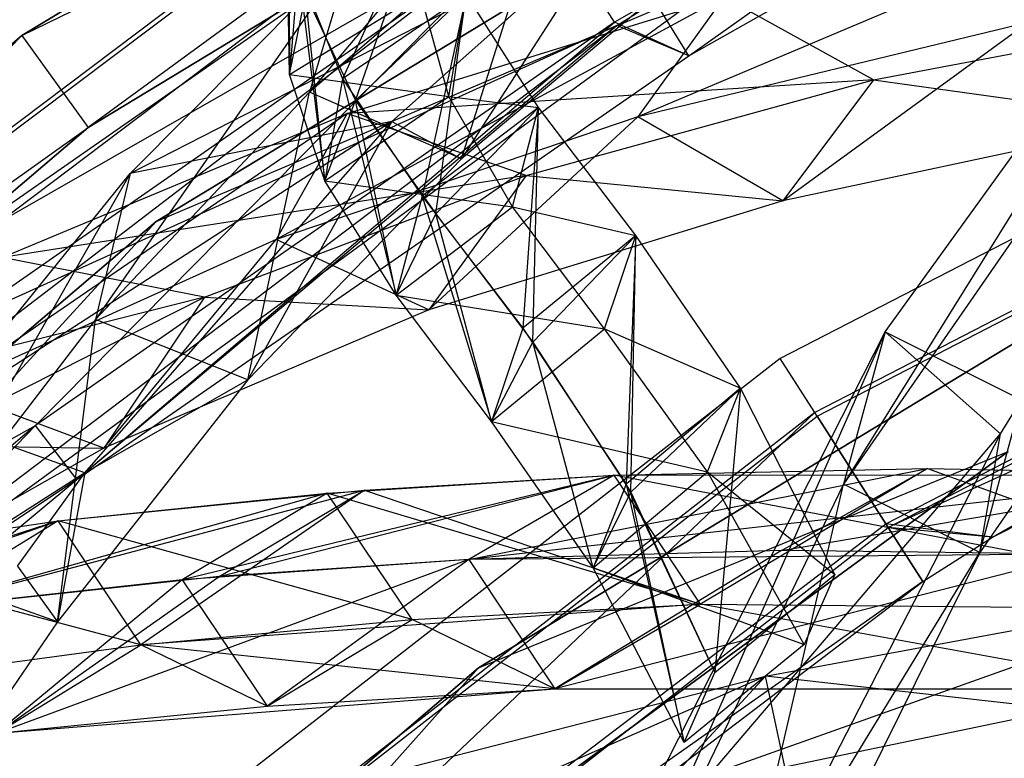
# Model space of a CAD drawing. Extents: x 5.4 to 34.8, y -14.7 to 14.7.
# Tile 73 of 251: x 11.7 to 13.4, y 10.4 to 11.7. Entities that reach past the tile are written whole.
import ezdxf

# ---------------------------------------------------------------- set-up
doc = ezdxf.new("R2010")
doc.units = 0
doc.header["$LTSCALE"] = 2.54
doc.layers.get('0').update_dxf_attribs({"color": 13, "linetype": 'CONTINUOUS'})

# ---------------------------------------------------------------- blocks, each defined once
blk = doc.blocks.new('BOHO_S_PM_7777_STL')
at = {"color": 0}
for p, q in [((13.6467, 12.922, 10.1567), (11.6577, 11.716, 10.1567)), ((11.6577, 11.716, 9.9567), (13.6467, 12.922, 9.9567)), ((11.6577, 11.716, 9.9567), (13.6467, 12.922, 9.9567)), ((11.6577, 11.716, 9.9567), (13.6467, 12.922, 10.1567)), ((11.6577, 11.716, 9.9567), (13.6467, 12.922, 10.1567)), ((13.6467, 12.922, 10.1567), (11.6577, 11.716, 10.1567)), ((13.6467, 12.922, 10.1567), (11.7749, 11.5539, 10.1567)), ((13.6467, 12.922, 10.1567), (11.7749, 11.5539, 10.1567)), ((11.6577, 11.716, 9.9567), (13.7363, 12.7432, 9.9567)), ((11.6577, 11.716, 9.9567), (13.7363, 12.7432, 9.9567)), ((11.7749, 11.5539, 10.1567), (13.7363, 12.7432, 10.1567)), ((13.7363, 12.7432, 10.1567), (11.7749, 11.5539, 9.9567)), ((11.7749, 11.5539, 9.9567), (13.7363, 12.7432, 9.9567)), ((13.7363, 12.7432, 10.1567), (11.7749, 11.5539, 9.9567)), ((11.7749, 11.5539, 10.1567), (13.7363, 12.7432, 10.1567)), ((11.7749, 11.5539, 9.9567), (13.7363, 12.7432, 9.9567)), ((13.8281, 12.5601, 4.4547), (11.8948, 11.3879, 4.4547)), ((11.8948, 11.3879, 4.4547), (13.8281, 12.5601, 4.6547)), ((11.8948, 11.3879, 4.4547), (13.8281, 12.5601, 4.6547)), ((11.8948, 11.3879, 4.6547), (13.8281, 12.5601, 4.6547)), ((13.8281, 12.5601, 4.4547), (11.8948, 11.3879, 4.4547)), ((11.8948, 11.3879, 4.6547), (13.8281, 12.5601, 4.6547)), ((13.7865, 12.3576, 12.3618), (12.7043, 11.74, 12.3618)), ((13.7865, 12.3576, 12.3618), (12.7043, 11.74, 12.3618)), ((12.8357, 11.6804, 12.1618), (13.7865, 12.3576, 12.3618)), ((12.8357, 11.6804, 12.1618), (13.7865, 12.3576, 12.3618)), ((15.1665, 12.2652, 2.1533), (12.9971, 11.1458, 2.1533)), ((15.1665, 12.2652, 2.1533), (12.9971, 11.1458, 2.1533)), ((12.8357, 11.6804, 12.1618), (13.8415, 12.2505, 12.1618)), ((12.8357, 11.6804, 12.1618), (13.8415, 12.2505, 12.1618)), ((12.6752, 12.2205, 8.9712), (12.1656, 11.6163, 8.0189)), ((12.6752, 12.2205, 8.9712), (12.1656, 11.6163, 8.0189)), ((12.498, 12.2009, 7.8618), (10.4952, 10.6916, 7.8618)), ((12.498, 12.2009, 7.8618), (10.4952, 10.6916, 7.8618)), ((10.5001, 10.6861, 7.4575), (12.5019, 12.1946, 7.4575)), ((10.5001, 10.6861, 7.4575), (12.5019, 12.1946, 7.4575)), ((15.2088, 12.1605, 2.3575), (13.058, 11.0506, 2.3575)), ((15.2088, 12.1605, 2.3575), (13.058, 11.0506, 2.3575)), ((13.0619, 11.0444, 1.9533), (15.2115, 12.1536, 1.9533)), ((13.0619, 11.0444, 1.9533), (15.2115, 12.1536, 1.9533)), ((13.849, 12.1154, 4.9012), (13.1088, 10.9241, 3.1935)), ((13.849, 12.1154, 4.9012), (13.1088, 10.9241, 3.1935)), ((13.1821, 11.1931, 3.3043), (13.849, 12.1154, 4.9012)), ((13.1821, 11.1931, 3.3043), (13.849, 12.1154, 4.9012)), ((10.5757, 10.6022, 7.6618), (12.5618, 12.0988, 7.6618)), ((10.5757, 10.6022, 7.6618), (12.5618, 12.0988, 7.6618)), ((12.5193, 12.0328, 12.1533), (11.4713, 11.3029, 12.1533)), ((12.5193, 12.0328, 12.1533), (11.4713, 11.3029, 12.1533)), ((12.1294, 12.01, 5.952), (12.1303, 11.6476, 5.4271)), ((12.1294, 12.01, 5.952), (12.1303, 11.6476, 5.4271)), ((12.5853, 11.9774, 8.8201), (12.1656, 11.6163, 8.0189)), ((12.5853, 11.9774, 8.8201), (12.1656, 11.6163, 8.0189)), ((12.3778, 11.9746, 5.3182), (12.2242, 11.6399, 4.4391)), ((12.3778, 11.9746, 5.3182), (12.2242, 11.6399, 4.4391)), ((12.2468, 11.6013, 4.2956), (12.3778, 11.9746, 5.3182)), ((12.2468, 11.6013, 4.2956), (12.3778, 11.9746, 5.3182)), ((12.434, 11.4985, 8.0828), (12.5853, 11.9774, 8.8201)), ((12.434, 11.4985, 8.0828), (12.5853, 11.9774, 8.8201)), ((12.1303, 11.6476, 5.4271), (12.1282, 11.9604, 5.7317)), ((12.1303, 11.6476, 5.4271), (12.1282, 11.9604, 5.7317)), ((13.1837, 10.854, 2.3618), (15.2962, 11.9441, 2.3618)), ((13.1837, 10.854, 2.3618), (15.2962, 11.9441, 2.3618)), ((13.3718, 10.8304, 2.1618), (15.2962, 11.9441, 2.3618)), ((13.3718, 10.8304, 2.1618), (15.2962, 11.9441, 2.3618)), ((10.5694, 10.3987, 12.3575), (12.5797, 11.9373, 12.3575)), ((10.5694, 10.3987, 12.3575), (12.5797, 11.9373, 12.3575)), ((11.4713, 11.3029, 12.1533), (12.5797, 11.9373, 12.3575)), ((11.4713, 11.3029, 12.1533), (12.5797, 11.9373, 12.3575)), ((11.5444, 11.2073, 11.9533), (12.5836, 11.9311, 11.9533)), ((11.5444, 11.2073, 11.9533), (12.5836, 11.9311, 11.9533)), ((11.6818, 11.0278, 12.3618), (12.5797, 11.9373, 12.3575)), ((11.6818, 11.0278, 12.3618), (12.5797, 11.9373, 12.3575)), ((12.7043, 11.74, 12.3618), (12.5797, 11.9373, 12.3575)), ((12.7043, 11.74, 12.3618), (12.5797, 11.9373, 12.3575)), ((13.6102, 11.9378, 14.0031), (12.7457, 11.5727, 13.2284)), ((13.6102, 11.9378, 14.0031), (12.7457, 11.5727, 13.2284)), ((13.1876, 10.8478, 1.9575), (15.299, 11.9372, 1.9575)), ((13.1876, 10.8478, 1.9575), (15.299, 11.9372, 1.9575)), ((12.696, 11.9065, 8.5819), (11.849, 11.4723, 7.3511)), ((12.696, 11.9065, 8.5819), (11.849, 11.4723, 7.3511)), ((12.3109, 11.5646, 7.8345), (12.696, 11.9065, 8.5819)), ((12.3109, 11.5646, 7.8345), (12.696, 11.9065, 8.5819)), ((12.696, 11.9065, 8.5819), (12.434, 11.4985, 8.0828)), ((12.696, 11.9065, 8.5819), (12.434, 11.4985, 8.0828)), ((12.2408, 11.8671, 8.1653), (11.7877, 11.2149, 7.2098)), ((12.2408, 11.8671, 8.1653), (11.7877, 11.2149, 7.2098)), ((11.849, 11.4723, 7.3511), (12.2408, 11.8671, 8.1653)), ((11.849, 11.4723, 7.3511), (12.2408, 11.8671, 8.1653)), ((12.2408, 11.8671, 8.1653), (12.1656, 11.6163, 8.0189)), ((12.2408, 11.8671, 8.1653), (12.1656, 11.6163, 8.0189)), ((13.7555, 11.8587, 4.7773), (13.1088, 10.9241, 3.1935)), ((13.7555, 11.8587, 4.7773), (13.1088, 10.9241, 3.1935)), ((12.8516, 11.8483, 8.8692), (12.434, 11.4985, 8.0828)), ((12.8516, 11.8483, 8.8692), (12.434, 11.4985, 8.0828)), ((12.146, 11.8325, 5.1913), (12.1303, 11.6476, 5.4271)), ((12.146, 11.8325, 5.1913), (12.1303, 11.6476, 5.4271)), ((12.146, 11.8325, 5.1913), (12.1931, 11.4595, 4.6768)), ((12.146, 11.8325, 5.1913), (12.1931, 11.4595, 4.6768)), ((12.146, 11.8325, 5.1913), (12.2242, 11.6399, 4.4391)), ((12.146, 11.8325, 5.1913), (12.2242, 11.6399, 4.4391)), ((15.3424, 11.8329, 2.1618), (13.1876, 10.8478, 1.9575)), ((15.3424, 11.8329, 2.1618), (13.1876, 10.8478, 1.9575)), ((13.3718, 10.8304, 2.1618), (15.3424, 11.8329, 2.1618)), ((13.3718, 10.8304, 2.1618), (15.3424, 11.8329, 2.1618)), ((12.8914, 11.8114, 4.4547), (11.0459, 10.4602, 4.4547)), ((12.8914, 11.8114, 4.6547), (11.0459, 10.4602, 4.4547)), ((12.8914, 11.8114, 4.4547), (11.0459, 10.4602, 4.4547)), ((12.8914, 11.8114, 4.6547), (11.0459, 10.4602, 4.4547)), ((12.8914, 11.8114, 4.6547), (11.0459, 10.4602, 4.6547)), ((12.8914, 11.8114, 4.6547), (11.0459, 10.4602, 4.6547)), ((11.8948, 11.3879, 4.4547), (12.8914, 11.8114, 4.4547)), ((11.8948, 11.3879, 4.4547), (12.8914, 11.8114, 4.4547)), ((11.8948, 11.3879, 4.6547), (12.8914, 11.8114, 4.6547)), ((11.8948, 11.3879, 4.6547), (12.8914, 11.8114, 4.6547)), ((12.1303, 11.6476, 5.4271), (12.1273, 11.8199, 6.1841)), ((12.1303, 11.6476, 5.4271), (12.1273, 11.8199, 6.1841)), ((12.1303, 11.6476, 5.4271), (12.1273, 11.8199, 6.1841)), ((12.1303, 11.6476, 5.4271), (12.3621, 11.7897, 5.554)), ((12.1303, 11.6476, 5.4271), (12.3621, 11.7897, 5.554)), ((12.4427, 11.7888, 4.5808), (12.2242, 11.6399, 4.4391)), ((12.4427, 11.7888, 4.5808), (12.2242, 11.6399, 4.4391)), ((12.2468, 11.6013, 4.2956), (12.4427, 11.7888, 4.5808)), ((12.2468, 11.6013, 4.2956), (12.4427, 11.7888, 4.5808)), ((12.4116, 11.6084, 4.8185), (12.3621, 11.7897, 5.554)), ((12.4116, 11.6084, 4.8185), (12.3621, 11.7897, 5.554)), ((12.4427, 11.7888, 4.5808), (12.3649, 11.4328, 3.6999)), ((12.4427, 11.7888, 4.5808), (12.3649, 11.4328, 3.6999)), ((12.389, 11.4011, 3.5946), (12.4427, 11.7888, 4.5808)), ((12.389, 11.4011, 3.5946), (12.4427, 11.7888, 4.5808)), ((12.4116, 11.6084, 4.8185), (12.4427, 11.7888, 4.5808)), ((12.4116, 11.6084, 4.8185), (12.4427, 11.7888, 4.5808)), ((12.5702, 11.589, 3.8537), (12.4427, 11.7888, 4.5808)), ((12.5702, 11.589, 3.8537), (12.4427, 11.7888, 4.5808)), ((12.5702, 11.589, 3.8537), (12.4427, 11.7888, 4.5808)), ((12.8979, 11.7841, 13.3773), (12.1066, 11.3561, 12.5618)), ((12.8979, 11.7841, 13.3773), (12.1066, 11.3561, 12.5618)), ((12.1303, 11.6476, 5.4271), (12.159, 11.7874, 5.0094)), ((12.1303, 11.6476, 5.4271), (12.159, 11.7874, 5.0094)), ((12.1931, 11.4595, 4.6768), (12.159, 11.7874, 5.0094)), ((12.159, 11.7874, 5.0094), (12.2468, 11.6013, 4.2956)), ((12.1931, 11.4595, 4.6768), (12.159, 11.7874, 5.0094)), ((12.159, 11.7874, 5.0094), (12.2468, 11.6013, 4.2956)), ((12.2323, 11.5784, 12.7192), (12.8979, 11.7841, 13.3773)), ((12.2323, 11.5784, 12.7192), (12.8979, 11.7841, 13.3773)), ((12.7082, 11.7338, 11.9575), (12.7759, 11.7763, 11.9575)), ((12.7082, 11.7338, 11.9575), (12.7759, 11.7763, 11.9575)), ((12.8979, 11.7841, 13.3773), (12.7457, 11.5727, 13.2284)), ((12.8979, 11.7841, 13.3773), (12.7457, 11.5727, 13.2284)), ((12.8357, 11.6804, 12.1618), (12.7759, 11.7763, 11.9575)), ((12.8357, 11.6804, 12.1618), (12.7759, 11.7763, 11.9575)), ((13.1615, 11.6378, 13.3333), (12.8979, 11.7841, 13.3773)), ((13.1615, 11.6378, 13.3333), (12.8979, 11.7841, 13.3773)), ((13.1615, 11.6378, 13.3333), (13.8134, 11.7612, 13.9135)), ((13.1615, 11.6378, 13.3333), (13.8134, 11.7612, 13.9135)), ((12.7043, 11.74, 12.3618), (11.6818, 11.0278, 12.3618)), ((12.7043, 11.74, 12.3618), (11.6818, 11.0278, 12.3618)), ((11.755, 10.9322, 12.1618), (12.7043, 11.74, 12.3618)), ((11.755, 10.9322, 12.1618), (12.7043, 11.74, 12.3618)), ((12.8357, 11.6804, 12.1618), (12.7043, 11.74, 12.3618)), ((12.8357, 11.6804, 12.1618), (12.7043, 11.74, 12.3618)), ((13.4335, 11.7388, 13.8644), (12.7457, 11.5727, 13.2284)), ((13.4335, 11.7388, 13.8644), (12.7457, 11.5727, 13.2284)), ((13.0016, 11.4246, 13.1771), (13.4335, 11.7388, 13.8644)), ((13.0016, 11.4246, 13.1771), (13.4335, 11.7388, 13.8644)), ((10.8498, 10.3282, 11.9575), (12.7082, 11.7338, 11.9575)), ((10.8498, 10.3282, 11.9575), (12.7082, 11.7338, 11.9575)), ((12.7082, 11.7338, 11.9575), (11.5444, 11.2073, 11.9533)), ((12.7082, 11.7338, 11.9575), (11.5444, 11.2073, 11.9533)), ((11.755, 10.9322, 12.1618), (12.7082, 11.7338, 11.9575)), ((11.755, 10.9322, 12.1618), (12.7082, 11.7338, 11.9575)), ((12.8357, 11.6804, 12.1618), (12.7082, 11.7338, 11.9575)), ((12.8357, 11.6804, 12.1618), (12.7082, 11.7338, 11.9575)), ((11.6577, 11.716, 10.1567), (9.888, 10.2065, 10.1567)), ((9.888, 10.2065, 9.9567), (11.6577, 11.716, 9.9567)), ((9.888, 10.2065, 9.9567), (11.6577, 11.716, 9.9567)), ((9.888, 10.2065, 9.9567), (11.6577, 11.716, 10.1567)), ((9.888, 10.2065, 9.9567), (11.6577, 11.716, 10.1567)), ((11.6577, 11.716, 10.1567), (9.888, 10.2065, 10.1567)), ((11.6577, 11.716, 10.1567), (10.0296, 10.0653, 10.1567)), ((11.6577, 11.716, 10.1567), (10.0296, 10.0653, 10.1567)), ((11.6577, 11.716, 10.1567), (11.7749, 11.5539, 10.1567)), ((11.6577, 11.716, 10.1567), (11.7749, 11.5539, 10.1567)), ((11.6577, 11.716, 9.9567), (11.7749, 11.5539, 9.9567)), ((11.6577, 11.716, 9.9567), (11.7749, 11.5539, 9.9567)), ((11.6577, 11.716, 9.9567), (11.6577, 11.716, 10.1567)), ((11.6577, 11.716, 9.9567), (11.6577, 11.716, 10.1567)), ((14.2638, 11.6906, 15.0829), (12.4643, 10.5995, 15.0829)), ((12.4643, 10.5995, 14.8829), (14.2638, 11.6906, 14.8829)), ((12.4643, 10.5995, 14.8829), (14.2638, 11.6906, 14.8829)), ((12.4643, 10.5995, 14.8829), (14.2638, 11.6906, 15.0829)), ((12.4643, 10.5995, 14.8829), (14.2638, 11.6906, 15.0829)), ((14.2638, 11.6906, 15.0829), (12.4643, 10.5995, 15.0829)), ((11.755, 10.9322, 12.1618), (12.8357, 11.6804, 12.1618)), ((11.755, 10.9322, 12.1618), (12.8357, 11.6804, 12.1618)), ((12.1931, 11.4595, 4.6768), (12.1303, 11.6476, 5.4271)), ((12.1303, 11.6476, 5.4271), (12.4116, 11.6084, 4.8185)), ((12.1303, 11.6476, 5.4271), (12.4116, 11.6084, 4.8185)), ((12.1931, 11.4595, 4.6768), (12.1303, 11.6476, 5.4271)), ((12.1931, 11.4595, 4.6768), (12.1303, 11.6476, 5.4271)), ((12.2242, 11.6399, 4.4391), (12.1931, 11.4595, 4.6768)), ((12.2242, 11.6399, 4.4391), (12.1931, 11.4595, 4.6768)), ((12.2242, 11.6399, 4.4391), (12.3187, 11.2576, 3.9392)), ((12.2242, 11.6399, 4.4391), (12.3187, 11.2576, 3.9392)), ((12.2242, 11.6399, 4.4391), (12.3649, 11.4328, 3.6999)), ((12.2242, 11.6399, 4.4391), (12.3649, 11.4328, 3.6999)), ((13.1615, 11.6378, 13.3333), (12.2323, 11.5784, 12.7192)), ((13.1615, 11.6378, 13.3333), (12.2323, 11.5784, 12.7192)), ((12.5484, 11.469, 12.7274), (13.1615, 11.6378, 13.3333)), ((12.5484, 11.469, 12.7274), (13.1615, 11.6378, 13.3333)), ((13.1615, 11.6378, 13.3333), (13.0016, 11.4246, 13.1771)), ((13.1615, 11.6378, 13.3333), (13.0016, 11.4246, 13.1771)), ((13.1615, 11.6378, 13.3333), (13.6727, 11.5675, 13.8053)), ((13.1615, 11.6378, 13.3333), (13.6727, 11.5675, 13.8053)), ((12.1656, 11.6163, 8.0189), (11.7877, 11.2149, 7.2098)), ((12.1656, 11.6163, 8.0189), (11.7877, 11.2149, 7.2098)), ((12.0571, 11.1081, 7.2874), (12.1656, 11.6163, 8.0189)), ((12.0571, 11.1081, 7.2874), (12.1656, 11.6163, 8.0189)), ((12.434, 11.4985, 8.0828), (12.1656, 11.6163, 8.0189)), ((12.434, 11.4985, 8.0828), (12.1656, 11.6163, 8.0189)), ((12.1931, 11.4595, 4.6768), (12.4116, 11.6084, 4.8185)), ((12.1931, 11.4595, 4.6768), (12.4116, 11.6084, 4.8185)), ((12.1931, 11.4595, 4.6768), (12.2468, 11.6013, 4.2956)), ((12.1931, 11.4595, 4.6768), (12.2468, 11.6013, 4.2956)), ((12.3187, 11.2576, 3.9392), (12.2468, 11.6013, 4.2956)), ((12.2468, 11.6013, 4.2956), (12.389, 11.4011, 3.5946)), ((12.3187, 11.2576, 3.9392), (12.2468, 11.6013, 4.2956)), ((12.2468, 11.6013, 4.2956), (12.389, 11.4011, 3.5946)), ((12.524, 11.4138, 4.093), (12.4116, 11.6084, 4.8185)), ((12.4116, 11.6084, 4.8185), (12.5702, 11.589, 3.8537)), ((12.4116, 11.6084, 4.8185), (12.5702, 11.589, 3.8537)), ((12.524, 11.4138, 4.093), (12.4116, 11.6084, 4.8185)), ((13.9078, 11.611, 4.6944), (13.3494, 10.8037, 3.3265)), ((13.9078, 11.611, 4.6944), (13.3494, 10.8037, 3.3265)), ((12.5702, 11.589, 3.8537), (12.3649, 11.4328, 3.6999)), ((12.5702, 11.589, 3.8537), (12.3649, 11.4328, 3.6999)), ((12.389, 11.4011, 3.5946), (12.5702, 11.589, 3.8537)), ((12.389, 11.4011, 3.5946), (12.5702, 11.589, 3.8537)), ((12.524, 11.4138, 4.093), (12.5702, 11.589, 3.8537)), ((12.524, 11.4138, 4.093), (12.5702, 11.589, 3.8537)), ((12.5702, 11.589, 3.8537), (12.5424, 11.1995, 2.9788)), ((12.5702, 11.589, 3.8537), (12.5424, 11.1995, 2.9788)), ((12.5602, 11.175, 2.9104), (12.5702, 11.589, 3.8537)), ((12.5602, 11.175, 2.9104), (12.5702, 11.589, 3.8537)), ((12.7419, 11.3629, 3.1333), (12.5702, 11.589, 3.8537)), ((12.7419, 11.3629, 3.1333), (12.5702, 11.589, 3.8537)), ((12.7419, 11.3629, 3.1333), (12.5702, 11.589, 3.8537)), ((12.3109, 11.5646, 7.8345), (11.4996, 11.0401, 6.5329)), ((12.3109, 11.5646, 7.8345), (11.4996, 11.0401, 6.5329)), ((12.2323, 11.5784, 12.7192), (11.5225, 11.0921, 11.863)), ((12.2323, 11.5784, 12.7192), (11.5225, 11.0921, 11.863)), ((11.6229, 11.324, 12.0247), (12.2323, 11.5784, 12.7192)), ((11.6229, 11.324, 12.0247), (12.2323, 11.5784, 12.7192)), ((11.7692, 10.9441, 6.623), (12.3109, 11.5646, 7.8345)), ((11.7692, 10.9441, 6.623), (12.3109, 11.5646, 7.8345)), ((12.3109, 11.5646, 7.8345), (11.849, 11.4723, 7.3511)), ((12.3109, 11.5646, 7.8345), (11.849, 11.4723, 7.3511)), ((12.3109, 11.5646, 7.8345), (12.0571, 11.1081, 7.2874)), ((12.3109, 11.5646, 7.8345), (12.0571, 11.1081, 7.2874)), ((12.2323, 11.5784, 12.7192), (12.1066, 11.3561, 12.5618)), ((12.2323, 11.5784, 12.7192), (12.1066, 11.3561, 12.5618)), ((12.7457, 11.5727, 13.2284), (12.1066, 11.3561, 12.5618)), ((12.7457, 11.5727, 13.2284), (12.1066, 11.3561, 12.5618)), ((12.5484, 11.469, 12.7274), (12.2323, 11.5784, 12.7192)), ((12.5484, 11.469, 12.7274), (12.2323, 11.5784, 12.7192)), ((12.3109, 11.5646, 7.8345), (12.434, 11.4985, 8.0828)), ((12.3109, 11.5646, 7.8345), (12.434, 11.4985, 8.0828)), ((12.3766, 11.2317, 12.5216), (12.7457, 11.5727, 13.2284)), ((12.3766, 11.2317, 12.5216), (12.7457, 11.5727, 13.2284)), ((13.0016, 11.4246, 13.1771), (12.7457, 11.5727, 13.2284)), ((13.0016, 11.4246, 13.1771), (12.7457, 11.5727, 13.2284)), ((13.6727, 11.5675, 13.8053), (13.0016, 11.4246, 13.1771)), ((13.6727, 11.5675, 13.8053), (13.0016, 11.4246, 13.1771)), ((9.888, 10.2065, 9.9567), (11.7749, 11.5539, 9.9567)), ((9.888, 10.2065, 9.9567), (11.7749, 11.5539, 9.9567)), ((10.0296, 10.0653, 10.1567), (11.7749, 11.5539, 10.1567)), ((11.7749, 11.5539, 10.1567), (10.0296, 10.0653, 9.9567)), ((10.0296, 10.0653, 9.9567), (11.7749, 11.5539, 9.9567)), ((11.7749, 11.5539, 10.1567), (10.0296, 10.0653, 9.9567)), ((10.0296, 10.0653, 10.1567), (11.7749, 11.5539, 10.1567)), ((10.0296, 10.0653, 9.9567), (11.7749, 11.5539, 9.9567)), ((11.7749, 11.5539, 10.1567), (11.7749, 11.5539, 9.9567)), ((11.7749, 11.5539, 10.1567), (11.7749, 11.5539, 9.9567)), ((12.434, 11.4985, 8.0828), (12.0571, 11.1081, 7.2874)), ((12.434, 11.4985, 8.0828), (12.0571, 11.1081, 7.2874)), ((11.849, 11.4723, 7.3511), (11.4514, 10.7769, 6.3971)), ((11.849, 11.4723, 7.3511), (11.4514, 10.7769, 6.3971)), ((11.4996, 11.0401, 6.5329), (11.849, 11.4723, 7.3511)), ((11.4996, 11.0401, 6.5329), (11.849, 11.4723, 7.3511)), ((12.5484, 11.469, 12.7274), (11.6229, 11.324, 12.0247)), ((12.5484, 11.469, 12.7274), (11.6229, 11.324, 12.0247)), ((11.849, 11.4723, 7.3511), (11.7877, 11.2149, 7.2098)), ((11.849, 11.4723, 7.3511), (11.7877, 11.2149, 7.2098)), ((11.9806, 11.2543, 12.0944), (12.5484, 11.469, 12.7274)), ((11.9806, 11.2543, 12.0944), (12.5484, 11.469, 12.7274)), ((12.3187, 11.2576, 3.9392), (12.1931, 11.4595, 4.6768)), ((12.1931, 11.4595, 4.6768), (12.524, 11.4138, 4.093)), ((12.1931, 11.4595, 4.6768), (12.524, 11.4138, 4.093)), ((12.3187, 11.2576, 3.9392), (12.1931, 11.4595, 4.6768)), ((12.3187, 11.2576, 3.9392), (12.1931, 11.4595, 4.6768)), ((12.5484, 11.469, 12.7274), (12.3766, 11.2317, 12.5216)), ((12.5484, 11.469, 12.7274), (12.3766, 11.2317, 12.5216)), ((12.5484, 11.469, 12.7274), (13.0016, 11.4246, 13.1771)), ((12.5484, 11.469, 12.7274), (13.0016, 11.4246, 13.1771)), ((12.3649, 11.4328, 3.6999), (12.3187, 11.2576, 3.9392)), ((12.3649, 11.4328, 3.6999), (12.3187, 11.2576, 3.9392)), ((12.3649, 11.4328, 3.6999), (12.487, 11.0347, 3.2236)), ((12.3649, 11.4328, 3.6999), (12.487, 11.0347, 3.2236)), ((12.3649, 11.4328, 3.6999), (12.5424, 11.1995, 2.9788)), ((12.3649, 11.4328, 3.6999), (12.5424, 11.1995, 2.9788)), ((13.0016, 11.4246, 13.1771), (12.3766, 11.2317, 12.5216)), ((13.0016, 11.4246, 13.1771), (12.3766, 11.2317, 12.5216)), ((12.3187, 11.2576, 3.9392), (12.524, 11.4138, 4.093)), ((12.3187, 11.2576, 3.9392), (12.524, 11.4138, 4.093)), ((12.6866, 11.1982, 3.3782), (12.524, 11.4138, 4.093)), ((12.524, 11.4138, 4.093), (12.7419, 11.3629, 3.1333)), ((12.524, 11.4138, 4.093), (12.7419, 11.3629, 3.1333)), ((12.6866, 11.1982, 3.3782), (12.524, 11.4138, 4.093)), ((11.8948, 11.3879, 4.4547), (10.1746, 9.9207, 4.4547)), ((10.1746, 9.9207, 4.4547), (11.8948, 11.3879, 4.6547)), ((10.1746, 9.9207, 4.4547), (11.8948, 11.3879, 4.6547)), ((10.1746, 9.9207, 4.6547), (11.8948, 11.3879, 4.6547)), ((11.8948, 11.3879, 4.4547), (10.1746, 9.9207, 4.4547)), ((10.1746, 9.9207, 4.6547), (11.8948, 11.3879, 4.6547)), ((11.8948, 11.3879, 4.4547), (11.0459, 10.4602, 4.4547)), ((11.8948, 11.3879, 4.4547), (11.0459, 10.4602, 4.4547)), ((11.8948, 11.3879, 4.6547), (11.0459, 10.4602, 4.6547)), ((11.8948, 11.3879, 4.6547), (11.0459, 10.4602, 4.6547)), ((11.8948, 11.3879, 4.4547), (11.8948, 11.3879, 4.6547)), ((11.8948, 11.3879, 4.4547), (11.8948, 11.3879, 4.6547)), ((12.3187, 11.2576, 3.9392), (12.389, 11.4011, 3.5946)), ((12.3187, 11.2576, 3.9392), (12.389, 11.4011, 3.5946)), ((12.487, 11.0347, 3.2236), (12.389, 11.4011, 3.5946)), ((12.389, 11.4011, 3.5946), (12.5602, 11.175, 2.9104)), ((12.487, 11.0347, 3.2236), (12.389, 11.4011, 3.5946)), ((12.389, 11.4011, 3.5946), (12.5602, 11.175, 2.9104)), ((12.1066, 11.3561, 12.5618), (11.5225, 11.0921, 11.863)), ((12.1066, 11.3561, 12.5618), (11.5225, 11.0921, 11.863)), ((11.8027, 10.9874, 11.8393), (12.1066, 11.3561, 12.5618)), ((11.8027, 10.9874, 11.8393), (12.1066, 11.3561, 12.5618)), ((12.3766, 11.2317, 12.5216), (12.1066, 11.3561, 12.5618)), ((12.3766, 11.2317, 12.5216), (12.1066, 11.3561, 12.5618)), ((12.7419, 11.3629, 3.1333), (12.5424, 11.1995, 2.9788)), ((12.7419, 11.3629, 3.1333), (12.5424, 11.1995, 2.9788)), ((12.5602, 11.175, 2.9104), (12.7419, 11.3629, 3.1333)), ((12.5602, 11.175, 2.9104), (12.7419, 11.3629, 3.1333)), ((12.6866, 11.1982, 3.3782), (12.7419, 11.3629, 3.1333)), ((12.6866, 11.1982, 3.3782), (12.7419, 11.3629, 3.1333)), ((12.7419, 11.3629, 3.1333), (12.725, 10.9242, 2.2784)), ((12.7419, 11.3629, 3.1333), (12.725, 10.9242, 2.2784)), ((12.7334, 10.9097, 2.2453), (12.7419, 11.3629, 3.1333)), ((12.7334, 10.9097, 2.2453), (12.7419, 11.3629, 3.1333)), ((12.9267, 11.0938, 2.4225), (12.7419, 11.3629, 3.1333)), ((12.9267, 11.0938, 2.4225), (12.7419, 11.3629, 3.1333)), ((12.9267, 11.0938, 2.4225), (12.7419, 11.3629, 3.1333)), ((11.9806, 11.2543, 12.0944), (11.6229, 11.324, 12.0247)), ((11.9806, 11.2543, 12.0944), (11.6229, 11.324, 12.0247)), ((11.9806, 11.2543, 12.0944), (11.0746, 11.0252, 11.2955)), ((11.9806, 11.2543, 12.0944), (11.0746, 11.0252, 11.2955)), ((11.4625, 10.9928, 11.4341), (11.9806, 11.2543, 12.0944)), ((11.4625, 10.9928, 11.4341), (11.9806, 11.2543, 12.0944)), ((11.9806, 11.2543, 12.0944), (11.8027, 10.9874, 11.8393)), ((11.9806, 11.2543, 12.0944), (11.8027, 10.9874, 11.8393)), ((11.9806, 11.2543, 12.0944), (12.3766, 11.2317, 12.5216)), ((11.9806, 11.2543, 12.0944), (12.3766, 11.2317, 12.5216)), ((12.487, 11.0347, 3.2236), (12.3187, 11.2576, 3.9392)), ((12.3187, 11.2576, 3.9392), (12.6866, 11.1982, 3.3782)), ((12.3187, 11.2576, 3.9392), (12.6866, 11.1982, 3.3782)), ((12.487, 11.0347, 3.2236), (12.3187, 11.2576, 3.9392)), ((12.487, 11.0347, 3.2236), (12.3187, 11.2576, 3.9392)), ((12.3766, 11.2317, 12.5216), (11.8027, 10.9874, 11.8393)), ((12.3766, 11.2317, 12.5216), (11.8027, 10.9874, 11.8393)), ((11.7877, 11.2149, 7.2098), (11.4514, 10.7769, 6.3971)), ((11.7877, 11.2149, 7.2098), (11.4514, 10.7769, 6.3971)), ((11.721, 10.681, 6.4872), (11.7877, 11.2149, 7.2098)), ((11.721, 10.681, 6.4872), (11.7877, 11.2149, 7.2098)), ((12.0571, 11.1081, 7.2874), (11.7877, 11.2149, 7.2098)), ((12.0571, 11.1081, 7.2874), (11.7877, 11.2149, 7.2098)), ((12.5424, 11.1995, 2.9788), (12.487, 11.0347, 3.2236)), ((12.5424, 11.1995, 2.9788), (12.487, 11.0347, 3.2236)), ((12.487, 11.0347, 3.2236), (12.6866, 11.1982, 3.3782)), ((12.487, 11.0347, 3.2236), (12.6866, 11.1982, 3.3782)), ((12.5424, 11.1995, 2.9788), (12.725, 10.9242, 2.2784)), ((12.5424, 11.1995, 2.9788), (12.725, 10.9242, 2.2784)), ((12.8686, 10.9459, 2.6769), (12.6866, 11.1982, 3.3782)), ((12.6866, 11.1982, 3.3782), (12.9267, 11.0938, 2.4225)), ((12.6866, 11.1982, 3.3782), (12.9267, 11.0938, 2.4225)), ((12.8686, 10.9459, 2.6769), (12.6866, 11.1982, 3.3782)), ((13.1821, 11.1931, 3.3043), (12.6033, 9.88, 1.6796)), ((13.1821, 11.1931, 3.3043), (12.6033, 9.88, 1.6796)), ((12.6567, 10.1591, 1.7759), (13.1821, 11.1931, 3.3043)), ((12.6567, 10.1591, 1.7759), (13.1821, 11.1931, 3.3043)), ((13.1821, 11.1931, 3.3043), (13.1088, 10.9241, 3.1935)), ((13.1821, 11.1931, 3.3043), (13.1088, 10.9241, 3.1935)), ((13.1821, 11.1931, 3.3043), (13.386, 11.013, 3.3417)), ((13.1821, 11.1931, 3.3043), (13.386, 11.013, 3.3417)), ((13.1821, 11.1931, 3.3043), (13.4227, 11.0727, 3.4373)), ((13.1821, 11.1931, 3.3043), (13.4227, 11.0727, 3.4373)), ((12.487, 11.0347, 3.2236), (12.5602, 11.175, 2.9104)), ((12.487, 11.0347, 3.2236), (12.5602, 11.175, 2.9104)), ((12.6669, 10.7763, 2.5329), (12.5602, 11.175, 2.9104)), ((12.5602, 11.175, 2.9104), (12.7334, 10.9097, 2.2453)), ((12.6669, 10.7763, 2.5329), (12.5602, 11.175, 2.9104)), ((12.5602, 11.175, 2.9104), (12.7334, 10.9097, 2.2453)), ((12.9971, 11.1458, 2.1533), (11.0704, 9.6469, 2.1533)), ((12.9971, 11.1458, 2.1533), (11.0704, 9.6469, 2.1533)), ((13.058, 11.0506, 2.3575), (12.9971, 11.1458, 2.1533)), ((13.058, 11.0506, 2.3575), (12.9971, 11.1458, 2.1533)), ((13.0619, 11.0444, 1.9533), (12.9971, 11.1458, 2.1533)), ((13.0619, 11.0444, 1.9533), (12.9971, 11.1458, 2.1533)), ((12.0571, 11.1081, 7.2874), (11.721, 10.681, 6.4872)), ((12.0571, 11.1081, 7.2874), (11.721, 10.681, 6.4872)), ((11.7692, 10.9441, 6.623), (12.0571, 11.1081, 7.2874)), ((11.7692, 10.9441, 6.623), (12.0571, 11.1081, 7.2874)), ((12.9267, 11.0938, 2.4225), (12.725, 10.9242, 2.2784)), ((12.9267, 11.0938, 2.4225), (12.725, 10.9242, 2.2784)), ((12.7334, 10.9097, 2.2453), (12.9267, 11.0938, 2.4225)), ((12.7334, 10.9097, 2.2453), (12.9267, 11.0938, 2.4225)), ((12.8686, 10.9459, 2.6769), (12.9267, 11.0938, 2.4225)), ((12.8686, 10.9459, 2.6769), (12.9267, 11.0938, 2.4225)), ((12.9267, 11.0938, 2.4225), (12.8812, 10.5917, 1.6015)), ((12.9267, 11.0938, 2.4225), (12.8812, 10.5917, 1.6015)), ((12.9267, 11.0938, 2.4225), (12.8812, 10.5917, 1.6015)), ((13.0931, 10.7648, 1.7243), (12.9267, 11.0938, 2.4225)), ((13.0931, 10.7648, 1.7243), (12.9267, 11.0938, 2.4225)), ((11.8027, 10.9874, 11.8393), (11.5225, 11.0921, 11.863)), ((11.8027, 10.9874, 11.8393), (11.5225, 11.0921, 11.863)), ((13.3494, 10.8037, 3.3265), (13.4227, 11.0727, 3.4373)), ((13.3494, 10.8037, 3.3265), (13.4227, 11.0727, 3.4373)), ((13.386, 11.013, 3.3417), (13.4227, 11.0727, 3.4373)), ((13.386, 11.013, 3.3417), (13.4227, 11.0727, 3.4373)), ((13.058, 11.0506, 2.3575), (11.1477, 9.5645, 2.3575)), ((13.058, 11.0506, 2.3575), (11.1477, 9.5645, 2.3575)), ((11.1527, 9.5591, 1.9533), (13.0619, 11.0444, 1.9533)), ((11.1527, 9.5591, 1.9533), (13.0619, 11.0444, 1.9533)), ((11.7692, 10.9441, 6.623), (11.4996, 11.0401, 6.5329)), ((11.7692, 10.9441, 6.623), (11.4996, 11.0401, 6.5329)), ((11.5235, 9.5924, 2.3618), (13.058, 11.0506, 2.3575)), ((11.5235, 9.5924, 2.3618), (13.058, 11.0506, 2.3575)), ((13.1837, 10.854, 2.3618), (13.058, 11.0506, 2.3575)), ((13.1837, 10.854, 2.3618), (13.058, 11.0506, 2.3575)), ((13.0619, 11.0444, 1.9533), (13.1876, 10.8478, 1.9575)), ((13.0619, 11.0444, 1.9533), (13.1876, 10.8478, 1.9575)), ((10.5694, 10.3987, 12.3575), (11.6818, 11.0278, 12.3618)), ((10.5694, 10.3987, 12.3575), (11.6818, 11.0278, 12.3618)), ((11.6818, 11.0278, 12.3618), (10.7273, 10.2269, 12.3618)), ((11.6818, 11.0278, 12.3618), (10.7273, 10.2269, 12.3618)), ((10.9253, 10.2441, 12.1618), (11.6818, 11.0278, 12.3618)), ((10.9253, 10.2441, 12.1618), (11.6818, 11.0278, 12.3618)), ((11.755, 10.9322, 12.1618), (11.6818, 11.0278, 12.3618)), ((11.755, 10.9322, 12.1618), (11.6818, 11.0278, 12.3618)), ((12.6669, 10.7763, 2.5329), (12.487, 11.0347, 3.2236)), ((12.487, 11.0347, 3.2236), (12.8686, 10.9459, 2.6769)), ((12.487, 11.0347, 3.2236), (12.8686, 10.9459, 2.6769)), ((12.6669, 10.7763, 2.5329), (12.487, 11.0347, 3.2236)), ((12.6669, 10.7763, 2.5329), (12.487, 11.0347, 3.2236)), ((12.6567, 10.1591, 1.7759), (13.386, 11.013, 3.3417)), ((12.6567, 10.1591, 1.7759), (13.386, 11.013, 3.3417)), ((12.8963, 10.061, 1.9274), (13.386, 11.013, 3.3417)), ((12.8963, 10.061, 1.9274), (13.386, 11.013, 3.3417)), ((13.3494, 10.8037, 3.3265), (13.386, 11.013, 3.3417)), ((13.3494, 10.8037, 3.3265), (13.386, 11.013, 3.3417)), ((11.4625, 10.9928, 11.4341), (11.8027, 10.9874, 11.8393)), ((11.4625, 10.9928, 11.4341), (11.8027, 10.9874, 11.8393)), ((11.8027, 10.9874, 11.8393), (11.2804, 10.6923, 11.1316)), ((11.8027, 10.9874, 11.8393), (11.2804, 10.6923, 11.1316)), ((11.6833, 9.7256, 15.0829), (13.3992, 10.9819, 15.0829)), ((13.3992, 10.9819, 15.0829), (11.6833, 9.7256, 14.8829)), ((11.6833, 9.7256, 14.8829), (13.3992, 10.9819, 14.8829)), ((13.3992, 10.9819, 15.0829), (11.6833, 9.7256, 14.8829)), ((11.6833, 9.7256, 15.0829), (13.3992, 10.9819, 15.0829)), ((11.6833, 9.7256, 14.8829), (13.3992, 10.9819, 14.8829)), ((12.4643, 10.5995, 15.0829), (13.3992, 10.9819, 15.0829)), ((12.4643, 10.5995, 15.0829), (13.3992, 10.9819, 15.0829)), ((12.4643, 10.5995, 14.8829), (13.3992, 10.9819, 14.8829)), ((12.4643, 10.5995, 14.8829), (13.3992, 10.9819, 14.8829)), ((11.7692, 10.9441, 6.623), (11.1924, 10.5743, 5.7148)), ((11.7692, 10.9441, 6.623), (11.1924, 10.5743, 5.7148)), ((11.6503, 10.7791, 6.324), (11.7692, 10.9441, 6.623)), ((11.6503, 10.7791, 6.324), (11.7692, 10.9441, 6.623)), ((11.7692, 10.9441, 6.623), (11.721, 10.681, 6.4872)), ((11.7692, 10.9441, 6.623), (11.721, 10.681, 6.4872)), ((12.7038, 10.9397, 14.3964), (11.9407, 10.7553, 13.8482)), ((12.7038, 10.9397, 14.3964), (11.9407, 10.7553, 13.8482)), ((12.0065, 10.761, 13.9285), (12.7038, 10.9397, 14.3964)), ((12.0065, 10.761, 13.9285), (12.7038, 10.9397, 14.3964)), ((12.1968, 10.908, 13.8153), (12.7038, 10.9397, 14.3964)), ((12.1968, 10.908, 13.8153), (12.7038, 10.9397, 14.3964)), ((12.2628, 10.9133, 13.8942), (12.7038, 10.9397, 14.3964)), ((12.2628, 10.9133, 13.8942), (12.7038, 10.9397, 14.3964)), ((12.4468, 10.7908, 14.4388), (13.2569, 10.9516, 14.9759)), ((12.4468, 10.7908, 14.4388), (13.2569, 10.9516, 14.9759)), ((13.7905, 10.9414, 15.4951), (12.4468, 10.7908, 14.4388)), ((13.7905, 10.9414, 15.4951), (12.4468, 10.7908, 14.4388)), ((12.7038, 10.9397, 14.3964), (12.4468, 10.7908, 14.4388)), ((12.7038, 10.9397, 14.3964), (12.4468, 10.7908, 14.4388)), ((12.7038, 10.9397, 14.3964), (12.4468, 10.7908, 14.4388)), ((12.7038, 10.9397, 14.3964), (12.4468, 10.7908, 14.4388)), ((12.6669, 10.7763, 2.5329), (12.8686, 10.9459, 2.6769)), ((12.6669, 10.7763, 2.5329), (12.8686, 10.9459, 2.6769)), ((12.7038, 10.9397, 14.3964), (13.2569, 10.9516, 14.9759)), ((12.7038, 10.9397, 14.3964), (13.2569, 10.9516, 14.9759)), ((12.7038, 10.9397, 14.3964), (13.7905, 10.9414, 15.4951)), ((12.7038, 10.9397, 14.3964), (13.7905, 10.9414, 15.4951)), ((13.9417, 10.7029, 15.5967), (12.7038, 10.9397, 14.3964)), ((13.9417, 10.7029, 15.5967), (12.7038, 10.9397, 14.3964)), ((12.856, 10.712, 14.5187), (12.7038, 10.9397, 14.3964)), ((12.856, 10.712, 14.5187), (12.7038, 10.9397, 14.3964)), ((12.856, 10.712, 14.5187), (12.7038, 10.9397, 14.3964)), ((12.856, 10.712, 14.5187), (12.7038, 10.9397, 14.3964)), ((13.2569, 10.9516, 14.9759), (12.856, 10.712, 14.5187)), ((13.2569, 10.9516, 14.9759), (12.856, 10.712, 14.5187)), ((13.0392, 10.641, 1.9921), (12.8686, 10.9459, 2.6769)), ((12.8686, 10.9459, 2.6769), (13.0931, 10.7648, 1.7243)), ((12.8686, 10.9459, 2.6769), (13.0931, 10.7648, 1.7243)), ((13.0392, 10.641, 1.9921), (12.8686, 10.9459, 2.6769)), ((12.9989, 10.8069, 15.0261), (13.2569, 10.9516, 14.9759)), ((12.9989, 10.8069, 15.0261), (13.2569, 10.9516, 14.9759)), ((12.9989, 10.8069, 15.0261), (13.7905, 10.9414, 15.4951)), ((12.9989, 10.8069, 15.0261), (13.7905, 10.9414, 15.4951)), ((13.2569, 10.9516, 14.9759), (13.9417, 10.7029, 15.5967)), ((13.2569, 10.9516, 14.9759), (13.7905, 10.9414, 15.4951)), ((13.2569, 10.9516, 14.9759), (13.9417, 10.7029, 15.5967)), ((13.2569, 10.9516, 14.9759), (13.7905, 10.9414, 15.4951)), ((11.755, 10.9322, 12.1618), (10.8498, 10.3282, 11.9575)), ((11.755, 10.9322, 12.1618), (10.8498, 10.3282, 11.9575)), ((10.9253, 10.2441, 12.1618), (11.755, 10.9322, 12.1618)), ((10.9253, 10.2441, 12.1618), (11.755, 10.9322, 12.1618)), ((13.1088, 10.9241, 3.1935), (12.6033, 9.88, 1.6796)), ((13.1088, 10.9241, 3.1935), (12.6033, 9.88, 1.6796)), ((12.725, 10.9242, 2.2784), (12.6669, 10.7763, 2.5329)), ((12.725, 10.9242, 2.2784), (12.6669, 10.7763, 2.5329)), ((12.725, 10.9242, 2.2784), (12.8272, 10.4678, 1.8693)), ((12.725, 10.9242, 2.2784), (12.8272, 10.4678, 1.8693)), ((12.725, 10.9242, 2.2784), (12.8812, 10.5917, 1.6015)), ((12.725, 10.9242, 2.2784), (12.8812, 10.5917, 1.6015)), ((12.8429, 9.7819, 1.8312), (13.1088, 10.9241, 3.1935)), ((12.8429, 9.7819, 1.8312), (13.1088, 10.9241, 3.1935)), ((13.3494, 10.8037, 3.3265), (13.1088, 10.9241, 3.1935)), ((13.3494, 10.8037, 3.3265), (13.1088, 10.9241, 3.1935)), ((11.4667, 10.7026, 13.2319), (12.2628, 10.9133, 13.8942)), ((11.4667, 10.7026, 13.2319), (12.2628, 10.9133, 13.8942)), ((12.1968, 10.908, 13.8153), (11.4667, 10.7026, 13.2319)), ((12.1968, 10.908, 13.8153), (11.4667, 10.7026, 13.2319)), ((11.7219, 10.8591, 13.2109), (12.2628, 10.9133, 13.8942)), ((11.7219, 10.8591, 13.2109), (12.2628, 10.9133, 13.8942)), ((11.7219, 10.8591, 13.2109), (12.1968, 10.908, 13.8153)), ((11.7219, 10.8591, 13.2109), (12.1968, 10.908, 13.8153)), ((12.2628, 10.9133, 13.8942), (11.8678, 10.6405, 13.3555)), ((12.2628, 10.9133, 13.8942), (11.8678, 10.6405, 13.3555)), ((12.1968, 10.908, 13.8153), (11.9407, 10.7553, 13.8482)), ((12.1968, 10.908, 13.8153), (11.9407, 10.7553, 13.8482)), ((12.0065, 10.761, 13.9285), (12.2628, 10.9133, 13.8942)), ((12.0065, 10.761, 13.9285), (12.2628, 10.9133, 13.8942)), ((12.856, 10.712, 14.5187), (12.1968, 10.908, 13.8153)), ((12.856, 10.712, 14.5187), (12.1968, 10.908, 13.8153)), ((12.3469, 10.6851, 13.9486), (12.1968, 10.908, 13.8153)), ((12.3469, 10.6851, 13.9486), (12.1968, 10.908, 13.8153)), ((12.2628, 10.9133, 13.8942), (12.856, 10.712, 14.5187)), ((12.2628, 10.9133, 13.8942), (12.856, 10.712, 14.5187)), ((12.6669, 10.7763, 2.5329), (12.7334, 10.9097, 2.2453)), ((12.6669, 10.7763, 2.5329), (12.7334, 10.9097, 2.2453)), ((12.8272, 10.4678, 1.8693), (12.7334, 10.9097, 2.2453)), ((12.7334, 10.9097, 2.2453), (12.8812, 10.5917, 1.6015)), ((12.8272, 10.4678, 1.8693), (12.7334, 10.9097, 2.2453)), ((12.7334, 10.9097, 2.2453), (12.8812, 10.5917, 1.6015)), ((11.7219, 10.8591, 13.2109), (11.0319, 10.6356, 12.5886)), ((11.7219, 10.8591, 13.2109), (11.0319, 10.6356, 12.5886)), ((11.128, 10.6521, 12.7389), (11.7219, 10.8591, 13.2109)), ((11.128, 10.6521, 12.7389), (11.7219, 10.8591, 13.2109)), ((11.2856, 10.7955, 12.5818), (11.7219, 10.8591, 13.2109)), ((11.2856, 10.7955, 12.5818), (11.7219, 10.8591, 13.2109)), ((11.2856, 10.7955, 12.5818), (11.7219, 10.8591, 13.2109)), ((11.7219, 10.8591, 13.2109), (11.4667, 10.7026, 13.2319)), ((11.7219, 10.8591, 13.2109), (11.4667, 10.7026, 13.2319)), ((11.7219, 10.8591, 13.2109), (11.4667, 10.7026, 13.2319)), ((11.7219, 10.8591, 13.2109), (11.4667, 10.7026, 13.2319)), ((11.5235, 9.5924, 2.3618), (13.1837, 10.854, 2.3618)), ((11.5235, 9.5924, 2.3618), (13.1837, 10.854, 2.3618)), ((12.3469, 10.6851, 13.9486), (11.7219, 10.8591, 13.2109)), ((12.3469, 10.6851, 13.9486), (11.7219, 10.8591, 13.2109)), ((11.8678, 10.6405, 13.3555), (11.7219, 10.8591, 13.2109)), ((11.8678, 10.6405, 13.3555), (11.7219, 10.8591, 13.2109)), ((11.8678, 10.6405, 13.3555), (11.7219, 10.8591, 13.2109)), ((13.2485, 10.7525, 2.1618), (13.1837, 10.854, 2.3618)), ((13.2485, 10.7525, 2.1618), (13.1837, 10.854, 2.3618)), ((13.3718, 10.8304, 2.1618), (13.1837, 10.854, 2.3618)), ((13.3718, 10.8304, 2.1618), (13.1837, 10.854, 2.3618)), ((11.3124, 9.3889, 1.9575), (13.1876, 10.8478, 1.9575)), ((11.3124, 9.3889, 1.9575), (13.1876, 10.8478, 1.9575)), ((13.1876, 10.8478, 1.9575), (13.2485, 10.7525, 2.1618)), ((13.3718, 10.8304, 2.1618), (13.1876, 10.8478, 1.9575)), ((13.3718, 10.8304, 2.1618), (13.1876, 10.8478, 1.9575)), ((13.1876, 10.8478, 1.9575), (13.2485, 10.7525, 2.1618)), ((13.2485, 10.7525, 2.1618), (13.3718, 10.8304, 2.1618)), ((13.2485, 10.7525, 2.1618), (13.3718, 10.8304, 2.1618)), ((12.9989, 10.8069, 15.0261), (12.4468, 10.7908, 14.4388)), ((12.9989, 10.8069, 15.0261), (12.4468, 10.7908, 14.4388)), ((13.5313, 10.8008, 15.5507), (12.4468, 10.7908, 14.4388)), ((13.5313, 10.8008, 15.5507), (12.4468, 10.7908, 14.4388)), ((12.9989, 10.8069, 15.0261), (12.5991, 10.563, 14.5611)), ((12.9989, 10.8069, 15.0261), (12.5991, 10.563, 14.5611)), ((13.5313, 10.8008, 15.5507), (12.5991, 10.563, 14.5611)), ((13.5313, 10.8008, 15.5507), (12.5991, 10.563, 14.5611)), ((13.5313, 10.8008, 15.5507), (12.5991, 10.563, 14.5611)), ((13.3494, 10.8037, 3.3265), (12.8429, 9.7819, 1.8312)), ((13.3494, 10.8037, 3.3265), (12.8429, 9.7819, 1.8312)), ((12.8963, 10.061, 1.9274), (13.3494, 10.8037, 3.3265)), ((12.8963, 10.061, 1.9274), (13.3494, 10.8037, 3.3265)), ((13.5313, 10.8008, 15.5507), (12.9989, 10.8069, 15.0261)), ((13.5313, 10.8008, 15.5507), (12.9989, 10.8069, 15.0261)), ((11.8678, 10.6405, 13.3555), (11.2856, 10.7955, 12.5818)), ((11.8678, 10.6405, 13.3555), (11.2856, 10.7955, 12.5818)), ((12.4468, 10.7908, 14.4388), (11.6127, 10.484, 13.3765)), ((12.4468, 10.7908, 14.4388), (11.6127, 10.484, 13.3765)), ((12.4468, 10.7908, 14.4388), (11.9407, 10.7553, 13.8482)), ((12.4468, 10.7908, 14.4388), (11.9407, 10.7553, 13.8482)), ((12.4468, 10.7908, 14.4388), (12.0065, 10.761, 13.9285)), ((12.4468, 10.7908, 14.4388), (12.0065, 10.761, 13.9285)), ((12.4468, 10.7908, 14.4388), (12.0908, 10.5323, 13.9815)), ((12.4468, 10.7908, 14.4388), (12.0908, 10.5323, 13.9815)), ((12.4468, 10.7908, 14.4388), (12.5991, 10.563, 14.5611)), ((12.4468, 10.7908, 14.4388), (12.5991, 10.563, 14.5611)), ((12.4468, 10.7908, 14.4388), (12.5991, 10.563, 14.5611)), ((12.4468, 10.7908, 14.4388), (12.5991, 10.563, 14.5611)), ((11.721, 10.681, 6.4872), (11.4514, 10.7769, 6.3971)), ((11.721, 10.681, 6.4872), (11.4514, 10.7769, 6.3971)), ((11.6503, 10.7791, 6.324), (11.721, 10.681, 6.4872)), ((11.6503, 10.7791, 6.324), (11.721, 10.681, 6.4872)), ((12.8272, 10.4678, 1.8693), (12.6669, 10.7763, 2.5329)), ((12.6669, 10.7763, 2.5329), (13.0392, 10.641, 1.9921)), ((12.6669, 10.7763, 2.5329), (13.0392, 10.641, 1.9921)), ((12.8272, 10.4678, 1.8693), (12.6669, 10.7763, 2.5329)), ((12.8272, 10.4678, 1.8693), (12.6669, 10.7763, 2.5329)), ((12.8812, 10.5917, 1.6015), (13.0931, 10.7648, 1.7243)), ((12.8812, 10.5917, 1.6015), (13.0931, 10.7648, 1.7243)), ((13.0931, 10.7648, 1.7243), (13.0392, 10.641, 1.9921)), ((13.0931, 10.7648, 1.7243), (13.0392, 10.641, 1.9921)), ((13.2485, 10.7525, 2.1618), (11.3124, 9.3889, 1.9575)), ((13.2485, 10.7525, 2.1618), (11.3124, 9.3889, 1.9575)), ((12.0065, 10.761, 13.9285), (11.4667, 10.7026, 13.2319)), ((12.0065, 10.761, 13.9285), (11.4667, 10.7026, 13.2319)), ((11.9407, 10.7553, 13.8482), (11.4667, 10.7026, 13.2319)), ((11.9407, 10.7553, 13.8482), (11.4667, 10.7026, 13.2319)), ((11.6038, 9.5028, 2.1618), (13.2485, 10.7525, 2.1618)), ((11.6038, 9.5028, 2.1618), (13.2485, 10.7525, 2.1618)), ((11.6127, 10.484, 13.3765), (12.0065, 10.761, 13.9285)), ((11.6127, 10.484, 13.3765), (12.0065, 10.761, 13.9285)), ((11.9407, 10.7553, 13.8482), (11.6127, 10.484, 13.3765)), ((11.9407, 10.7553, 13.8482), (11.6127, 10.484, 13.3765)), ((11.9407, 10.7553, 13.8482), (12.0908, 10.5323, 13.9815)), ((11.9407, 10.7553, 13.8482), (12.0908, 10.5323, 13.9815)), ((13.7854, 10.7353, 16.2209), (12.7791, 10.3777, 15.605)), ((13.7854, 10.7353, 16.2209), (12.7791, 10.3777, 15.605)), ((12.971, 10.5853, 15.7051), (13.7854, 10.7353, 16.2209)), ((12.971, 10.5853, 15.7051), (13.7854, 10.7353, 16.2209)), ((12.856, 10.712, 14.5187), (11.8678, 10.6405, 13.3555)), ((12.856, 10.712, 14.5187), (11.8678, 10.6405, 13.3555)), ((12.3469, 10.6851, 13.9486), (12.856, 10.712, 14.5187)), ((12.3469, 10.6851, 13.9486), (12.856, 10.712, 14.5187)), ((12.5991, 10.563, 14.5611), (12.856, 10.712, 14.5187)), ((12.5991, 10.563, 14.5611), (12.856, 10.712, 14.5187)), ((12.5991, 10.563, 14.5611), (12.856, 10.712, 14.5187)), ((13.6825, 10.5624, 15.6523), (12.856, 10.712, 14.5187)), ((12.856, 10.712, 14.5187), (13.9417, 10.7029, 15.5967)), ((13.6825, 10.5624, 15.6523), (12.856, 10.712, 14.5187)), ((12.856, 10.712, 14.5187), (13.9417, 10.7029, 15.5967)), ((12.856, 10.712, 14.5187), (13.9417, 10.7029, 15.5967)), ((11.721, 10.681, 6.4872), (11.6067, 10.514, 6.1903)), ((11.721, 10.681, 6.4872), (11.6067, 10.514, 6.1903)), ((11.8678, 10.6405, 13.3555), (12.3469, 10.6851, 13.9486)), ((11.8678, 10.6405, 13.3555), (12.3469, 10.6851, 13.9486)), ((12.0908, 10.5323, 13.9815), (12.3469, 10.6851, 13.9486)), ((12.0908, 10.5323, 13.9815), (12.3469, 10.6851, 13.9486)), ((12.5991, 10.563, 14.5611), (12.3469, 10.6851, 13.9486)), ((12.5991, 10.563, 14.5611), (12.3469, 10.6851, 13.9486)), ((11.4252, 10.5807, 12.7379), (11.8678, 10.6405, 13.3555)), ((11.4252, 10.5807, 12.7379), (11.8678, 10.6405, 13.3555)), ((11.6127, 10.484, 13.3765), (11.8678, 10.6405, 13.3555)), ((11.6127, 10.484, 13.3765), (11.8678, 10.6405, 13.3555)), ((11.6127, 10.484, 13.3765), (11.8678, 10.6405, 13.3555)), ((12.0908, 10.5323, 13.9815), (11.8678, 10.6405, 13.3555)), ((12.0908, 10.5323, 13.9815), (11.8678, 10.6405, 13.3555)), ((12.5991, 10.563, 14.5611), (11.8678, 10.6405, 13.3555)), ((12.5991, 10.563, 14.5611), (11.8678, 10.6405, 13.3555)), ((13.0392, 10.641, 1.9921), (12.8272, 10.4678, 1.8693)), ((13.0392, 10.641, 1.9921), (12.8272, 10.4678, 1.8693)), ((12.4643, 10.5995, 15.0829), (10.8632, 9.2339, 15.0829)), ((10.8632, 9.2339, 14.8829), (12.4643, 10.5995, 14.8829)), ((10.8632, 9.2339, 14.8829), (12.4643, 10.5995, 14.8829)), ((10.8632, 9.2339, 14.8829), (12.4643, 10.5995, 15.0829)), ((10.8632, 9.2339, 14.8829), (12.4643, 10.5995, 15.0829)), ((12.4643, 10.5995, 15.0829), (10.8632, 9.2339, 15.0829)), ((12.4643, 10.5995, 15.0829), (11.6833, 9.7256, 15.0829)), ((12.4643, 10.5995, 15.0829), (11.6833, 9.7256, 15.0829)), ((12.4643, 10.5995, 14.8829), (11.6833, 9.7256, 14.8829)), ((12.4643, 10.5995, 14.8829), (11.6833, 9.7256, 14.8829)), ((12.4643, 10.5995, 14.8829), (12.4643, 10.5995, 15.0829)), ((12.4643, 10.5995, 14.8829), (12.4643, 10.5995, 15.0829)), ((12.8272, 10.4678, 1.8693), (12.8812, 10.5917, 1.6015)), ((12.8272, 10.4678, 1.8693), (12.8812, 10.5917, 1.6015)), ((12.8272, 10.4678, 1.8693), (12.8812, 10.5917, 1.6015)), ((12.971, 10.5853, 15.7051), (12.0186, 10.1649, 15.0511)), ((12.971, 10.5853, 15.7051), (12.0186, 10.1649, 15.0511)), ((12.1877, 10.3849, 15.165), (12.971, 10.5853, 15.7051)), ((12.1877, 10.3849, 15.165), (12.971, 10.5853, 15.7051)), ((12.971, 10.5853, 15.7051), (12.7791, 10.3777, 15.605)), ((12.971, 10.5853, 15.7051), (12.7791, 10.3777, 15.605)), ((13.7562, 10.4965, 16.0113), (12.971, 10.5853, 15.7051)), ((13.7562, 10.4965, 16.0113), (12.971, 10.5853, 15.7051)), ((13.0175, 10.3661, 15.5171), (12.971, 10.5853, 15.7051)), ((13.0175, 10.3661, 15.5171), (12.971, 10.5853, 15.7051)), ((11.6127, 10.484, 13.3765), (12.5991, 10.563, 14.5611)), ((11.6127, 10.484, 13.3765), (12.5991, 10.563, 14.5611)), ((12.0908, 10.5323, 13.9815), (12.5991, 10.563, 14.5611)), ((12.0908, 10.5323, 13.9815), (12.5991, 10.563, 14.5611)), ((12.5991, 10.563, 14.5611), (13.6825, 10.5624, 15.6523)), ((12.5991, 10.563, 14.5611), (13.6825, 10.5624, 15.6523)), ((13.5722, 10.5427, 16.135), (12.7791, 10.3777, 15.605)), ((13.5722, 10.5427, 16.135), (12.7791, 10.3777, 15.605)), ((11.6127, 10.484, 13.3765), (12.0908, 10.5323, 13.9815)), ((11.6127, 10.484, 13.3765), (12.0908, 10.5323, 13.9815))]:
    blk.add_line(p, q, dxfattribs=at)

msp = doc.modelspace()

# ---------------------------------------------------------------- block references
at = {"color": 0}
msp.add_blockref('BOHO_S_PM_7777_STL', (0, 0), dxfattribs=at)

doc.saveas('drawing.dxf')
